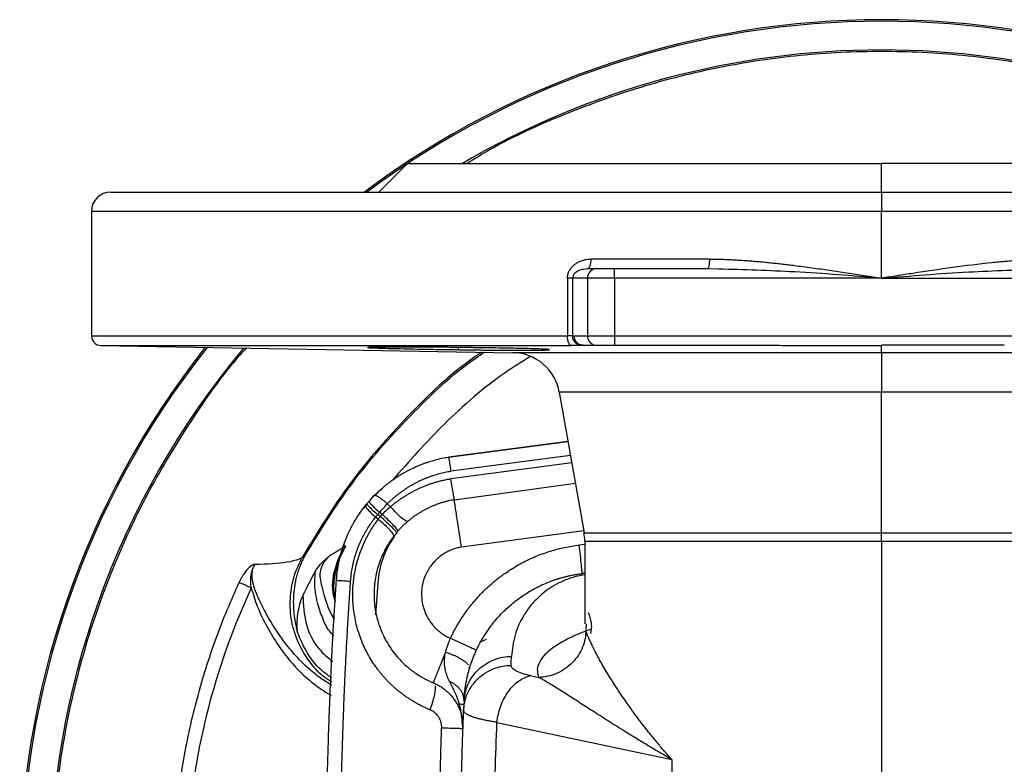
# Model space of a CAD drawing. Header units: millimetres. Extents: x 1043 to 2166, y -155 to 698.
# Tile 16 of 30: x 1358 to 1461, y 620 to 698. Entities that reach past the tile are written whole.
import ezdxf

# ---------------------------------------------------------------- set-up
doc = ezdxf.new("R2010")
doc.units = ezdxf.units.MM

msp = doc.modelspace()

# ---------------------------------------------------------------- linework, layer by layer
at = {"color": 7, "linetype": 'Continuous', "lineweight": 25}
for p, q in [((1398.57, 683.17), (1395.57, 680.17)), ((1398.57, 683.17), (1448.07, 683.17)), ((1448.07, 680.17), (1448.07, 683.17)), ((1497.57, 683.17), (1448.07, 683.17)), ((1367.57, 680.17), (1448.07, 680.17)), ((1448.07, 680.17), (1528.57, 680.17)), ((1448.07, 680.17), (1448.07, 678.17)), ((1365.57, 678.17), (1365.57, 665.15)), ((1448.07, 671.17), (1448.07, 678.17)), ((1430.13, 673.17), (1417.74, 673.17)), ((1417.11, 672.16), (1417.44, 672.19)), ((1417.37, 672.17), (1417.12, 672.12)), ((1418.29, 672.17), (1417.37, 672.17)), ((1420.17, 672.17), (1418.29, 672.17)), ((1420.17, 671.17), (1420.17, 672.17)), ((1429.91, 672.17), (1420.17, 672.17)), ((1431.04, 672.13), (1429.91, 672.17)), ((1415.26, 671.17), (1415.26, 665.15)), ((1415.81, 671.17), (1415.81, 665.17)), ((1417.36, 671.17), (1415.81, 671.17)), ((1417.36, 671.17), (1417.36, 665.17)), ((1420.17, 671.17), (1417.36, 671.17)), ((1448.07, 671.17), (1420.17, 671.17)), ((1420.17, 671.17), (1420.17, 665.17)), ((1448.07, 671.17), (1475.97, 671.17)), ((1415.81, 665.17), (1415.97, 665.17)), ((1415.97, 665.17), (1417.36, 665.17)), ((1417.36, 665.17), (1420.17, 665.17)), ((1420.17, 665.17), (1420.17, 664.17)), ((1420.17, 665.17), (1475.97, 665.17)), ((1366.56, 664.15), (1409.57, 663.4)), ((1416.74, 664.17), (1416.9, 664.17)), ((1416.91, 664.17), (1418.29, 664.17)), ((1418.29, 664.17), (1420.17, 664.17)), ((1420.17, 664.17), (1435.27, 664.17)), ((1448.07, 663.4), (1448.07, 664.16)), ((1448.07, 663.4), (1448.07, 659.27)), ((1414.41, 659.27), (1417, 644.6)), ((1448.07, 644.6), (1448.07, 659.27)), ((1402.85, 652.5), (1415.32, 654.13)), ((1415.32, 654.13), (1402.85, 652.5)), ((1403.46, 648.04), (1416.09, 649.76)), ((1394.01, 647.14), (1394.29, 647.51)), ((1395.92, 646.51), (1395.65, 646.72)), ((1396.79, 647.31), (1396.46, 647.61)), ((1395.51, 646), (1395.23, 646.24)), ((1395.74, 646.28), (1395.44, 646.49)), ((1448.07, 643.73), (1448.07, 644.6)), ((1417.07, 643.73), (1417.07, 635.08)), ((1448.07, 643.73), (1448.07, 572.61)), ((1391.85, 642.82), (1392.01, 643.19)), ((1387.57, 642.03), (1387.82, 642.16)), ((1417.07, 640.36), (1416.81, 640.33)), ((1404.97, 630.58), (1405.03, 630.39)), ((1411.4, 629.68), (1412.26, 629.49)), ((1404.47, 627.01), (1404.43, 626.07)), ((1404.25, 624.84), (1404.36, 624.13)), ((1407.9, 624.8), (1426.15, 620.91)), ((1426.15, 620.91), (1426.15, 595.43))]:
    msp.add_line(p, q, dxfattribs=at)
at = {"color": 8, "linetype": 'Continuous', "lineweight": 25}
for p, q in [((1365.57, 678.17), (1448.07, 678.17)), ((1448.07, 678.17), (1530.57, 678.17)), ((1365.57, 665.15), (1415.26, 665.15)), ((1366.56, 664.15), (1415.66, 664.15)), ((1403.88, 663.71), (1403.88, 663.95)), ((1448.07, 663.4), (1409.57, 663.4)), ((1486.57, 663.4), (1448.07, 663.4)), ((1448.07, 659.27), (1414.41, 659.27)), ((1481.74, 659.27), (1448.07, 659.27)), ((1415.58, 652.66), (1403.09, 651.03)), ((1415.71, 651.89), (1403.1, 650.24)), ((1404.22, 643.11), (1416.96, 644.84)), ((1417, 644.6), (1448.07, 644.6)), ((1448.07, 644.6), (1479.15, 644.6)), ((1417.07, 643.73), (1448.07, 643.73)), ((1448.07, 643.73), (1479.07, 643.73)), ((1392.12, 643.19), (1392.04, 643.21)), ((1417.07, 643.36), (1416.49, 643.31)), ((1417.07, 640.29), (1416.81, 640.33)), ((1395.46, 639.34), (1395.24, 636.02)), ((1417.23, 635.08), (1417.19, 634.38)), ((1406.19, 633.22), (1406.82, 633.49))]:
    msp.add_line(p, q, dxfattribs=at)
at = {"color": 8, "linetype": 'Continuous', "lineweight": 25, "flags": 128}
msp.add_lwpolyline([(1404.49, 626.67), (1404.2, 626.68), (1403.74, 626.7)], dxfattribs=at)
at = {"color": 7, "linetype": 'Continuous', "lineweight": 25}
for centre, radius, start, end in [((1448.07, 608.17), 90, 53.1301, 126.8699), ((1367.57, 678.17), 2, 90, 180), ((1418.33, 671.2), 0.971, 91.8364, 181.7253), ((1418.33, 665.14), 0.971, 178.2744, 268.1641), ((1366.57, 665.15), 1, 180, 269), ((1448.07, 608.17), 90, 141.6898, 218.3102), ((1409.49, 658.4), 5, 10, 89), ((1412.07, 643.73), 5, 0, 10)]:
    msp.add_arc(centre, radius, start, end, dxfattribs=at)
at = {"color": 8, "linetype": 'Continuous', "lineweight": 25}
for centre, radius, start, end in [((1448.07, 608.17), 89.84, 53.2655, 126.7345), ((1448.07, 608.17), 86.84, 59.7265, 120.2735), ((1448.07, 608.17), 89.84, 141.6125, 218.3875), ((1448.07, 608.17), 86.84, 140.0851, 219.9149), ((1405.11, 638.69), 9.67, 145.2494, 176.1162)]:
    msp.add_arc(centre, radius, start, end, dxfattribs=at)
for points, knots in [([(1491.33, 683.17), (1490.54, 683.66), (1487.32, 685.63), (1481.28, 688.34), (1473.28, 691.25), (1465.01, 693.31), (1456.58, 694.57), (1448.07, 694.98), (1439.56, 694.57), (1431.14, 693.31), (1422.87, 691.25), (1414.87, 688.34), (1408.82, 685.63), (1405.61, 683.66), (1404.82, 683.17)], [0, 0, 0, 0, 0.030876, 0.124701, 0.218526, 0.312351, 0.406175, 0.5, 0.593825, 0.687649, 0.781474, 0.875299, 0.969124, 1, 1, 1, 1]), ([(1417.12, 672.12), (1416.89, 672.09), (1416.5, 672.05), (1416.09, 671.77), (1415.89, 671.52), (1415.82, 671.33), (1415.81, 671.22), (1415.81, 671.17)], [0, 0, 0, 0, 0.419482, 0.709574, 0.854644, 0.927363, 1, 1, 1, 1]), ([(1448.07, 671.17), (1445.04, 671.42), (1439.36, 671.89), (1433.69, 672.05), (1431.04, 672.13)], [0, 0, 0, 0, 0.533211, 1, 1, 1, 1]), ([(1448.07, 671.17), (1451.1, 671.42), (1456.79, 671.89), (1462.46, 672.05), (1465.11, 672.13)], [0, 0, 0, 0, 0.533217, 1, 1, 1, 1]), ([(1381.74, 663.89), (1381.52, 663.65), (1379.38, 661.31), (1375.93, 656.37), (1371.5, 649.1), (1367.87, 641.39), (1365, 633.37), (1362.93, 625.11), (1361.68, 616.68), (1361.26, 608.17), (1361.68, 599.66), (1362.93, 591.24), (1365, 582.97), (1367.87, 574.95), (1371.5, 567.24), (1375.93, 559.98), (1379.38, 555.03), (1381.52, 552.7), (1381.74, 552.45)], [0, 0, 0, 0, 0.0081705, 0.0784318, 0.1486932, 0.2189546, 0.2892159, 0.3594773, 0.4297386, 0.5, 0.5702614, 0.6405227, 0.7107841, 0.7810454, 0.8513068, 0.9215682, 0.9918295, 1, 1, 1, 1]), ([(1406.34, 663.46), (1406.06, 663.27), (1403.22, 661.38), (1398.53, 656.83), (1392.38, 649.93), (1389.17, 644.67), (1387.57, 642.03)], [0, 0, 0, 0, 0.035213, 0.356809, 0.678404, 1, 1, 1, 1]), ([(1387.82, 642.16), (1389.42, 644.77), (1392.62, 649.99), (1398.75, 656.83), (1403.44, 661.36), (1406.29, 663.25), (1406.6, 663.46)], [0, 0, 0, 0, 0.320531, 0.641062, 0.961593, 1, 1, 1, 1]), ([(1411.41, 663.01), (1410.52, 662.46), (1407.3, 660.43), (1402.36, 656.15), (1398.75, 652.07), (1396.97, 650.06)], [0, 0, 0, 0, 0.16166, 0.585589, 1, 1, 1, 1]), ([(1391.04, 637.37), (1390.98, 637.57), (1390.75, 638.4), (1390.82, 639.89), (1391.2, 641.68), (1391.77, 642.71), (1392.04, 643.21)], [0, 0, 0, 0, 0.102823, 0.42199, 0.722897, 1, 1, 1, 1]), ([(1390.66, 628.99), (1390.38, 629.17), (1389.44, 629.77), (1388.17, 631.25), (1386.98, 633.32), (1386.34, 635.63), (1386.27, 637.96), (1386.66, 640.14), (1387.28, 641.42), (1387.57, 642.03)], [0, 0, 0, 0, 0.0684975, 0.2268644, 0.3897802, 0.5526958, 0.711063, 0.8610502, 1, 1, 1, 1]), ([(1390.96, 635.56), (1390.94, 635.59), (1390.27, 636.59), (1389.82, 638.11), (1389.45, 639.83), (1389.45, 640.73), (1389.85, 641.55), (1390.24, 641.99), (1390.44, 642.22)], [0, 0, 0, 0, 0.015908, 0.509218, 0.633344, 0.754029, 0.87445, 1, 1, 1, 1]), ([(1390.65, 628.68), (1390.25, 628.92), (1389.38, 629.45), (1388.08, 630.52), (1386.73, 631.89), (1385.17, 633.86), (1383.76, 636.15), (1382.74, 638.25), (1382.37, 639.57), (1382.32, 640.24), (1382.37, 640.64), (1382.42, 640.83), (1382.44, 640.88), (1382.44, 640.89)], [0, 0, 0, 0, 0.091344, 0.203111, 0.334292, 0.471267, 0.699641, 0.864402, 0.92217, 0.96365, 0.989473, 0.998803, 1, 1, 1, 1]), ([(1390.88, 633.83), (1390.72, 634), (1390.18, 634.54), (1389.65, 635.77), (1389.18, 637.13), (1388.95, 638.41), (1388.85, 639.5), (1388.93, 640.23), (1388.97, 640.59)], [0, 0, 0, 0, 0.0974412, 0.3191874, 0.5487856, 0.7002244, 0.853214, 1, 1, 1, 1]), ([(1417.07, 640.2), (1416.82, 640.16), (1416.22, 640.06), (1415.3, 639.77), (1413.93, 639.19), (1412.66, 638.29), (1411.56, 637.2), (1410.5, 635.74), (1409.67, 633.9), (1409.5, 632.42), (1409.42, 631.69)], [0, 0, 0, 0, 0.022619, 0.054169, 0.117182, 0.243228, 0.36935, 0.495487, 0.747734, 1, 1, 1, 1]), ([(1382.25, 638.83), (1382.45, 638.18), (1382.87, 636.77), (1383.86, 634.78), (1385.02, 632.85), (1386.36, 631.09), (1387.85, 629.54), (1389.28, 628.44), (1390.2, 627.84), (1390.56, 627.66), (1390.6, 627.64)], [0, 0, 0, 0, 0.138997, 0.304645, 0.462306, 0.609432, 0.767351, 0.914251, 0.991408, 1, 1, 1, 1]), ([(1387.65, 638.05), (1387.69, 637.06), (1387.78, 635.07), (1389, 632.62), (1390.24, 631.57), (1390.76, 631.14)], [0, 0, 0, 0, 0.370705, 0.741669, 1, 1, 1, 1]), ([(1417.74, 634.51), (1417.49, 634.43), (1416.56, 634.11), (1415.28, 633.52), (1413.91, 632.74), (1412.92, 631.94), (1412.31, 631.13), (1412.04, 630.31), (1412.18, 629.77), (1412.26, 629.49)], [0, 0, 0, 0, 0.055767, 0.213144, 0.37052, 0.527893, 0.685262, 0.842631, 1, 1, 1, 1]), ([(1404.92, 630.78), (1404.9, 630.81), (1404.87, 630.85), (1404.8, 630.93), (1404.73, 631), (1404.64, 631.07), (1404.55, 631.15), (1404.45, 631.22), (1404.34, 631.3), (1404.22, 631.37), (1404.1, 631.44), (1403.97, 631.52), (1403.83, 631.59), (1403.68, 631.66), (1403.53, 631.73), (1403.34, 631.81), (1403.11, 631.91), (1402.82, 632.01), (1402.63, 632.07), (1402.53, 632.1)], [0, 0, 0, 0, 0.0523952, 0.1047776, 0.1571534, 0.2095316, 0.2619191, 0.3143123, 0.366707, 0.4190988, 0.471483, 0.5238578, 0.5762331, 0.6286182, 0.6810185, 0.7334348, 0.822356, 0.9112483, 1, 1, 1, 1]), ([(1401.43, 628.65), (1401.45, 628.54), (1401.46, 628.39), (1401.43, 628.02), (1401.39, 627.81), (1401.3, 627.35), (1401.23, 627.1), (1401.08, 626.6), (1400.99, 626.36), (1400.9, 626.12)], [0, 0, 0, 0, 0.25, 0.25, 0.5, 0.5, 0.75, 0.75, 1, 1, 1, 1]), ([(1402.95, 629.06), (1403.34, 628.31), (1404.02, 627.01), (1404.18, 625.48), (1404.25, 624.84)], [0, 0, 0, 0, 0.580193, 1, 1, 1, 1])]:
    msp.add_open_spline(points, degree=3, knots=knots, dxfattribs=at)
at = {"color": 7, "linetype": 'Continuous', "lineweight": 25}
for points, knots in [([(1415.26, 671.17), (1415.27, 671.21), (1415.27, 671.28), (1415.28, 671.39), (1415.3, 671.49), (1415.32, 671.6), (1415.35, 671.7), (1415.42, 671.87), (1415.53, 672.09), (1415.73, 672.35), (1415.97, 672.58), (1416.27, 672.79), (1416.63, 672.97), (1416.98, 673.08), (1417.27, 673.14), (1417.51, 673.17), (1417.66, 673.17), (1417.74, 673.17)], [0, 0, 0, 0, 0.029385, 0.058775, 0.088158, 0.117546, 0.146927, 0.176312, 0.26379, 0.351284, 0.448255, 0.545245, 0.669637, 0.794053, 0.862698, 0.931347, 1, 1, 1, 1]), ([(1417.37, 672.17), (1417.47, 672.17), (1417.56, 672.28), (1417.7, 672.65), (1417.74, 672.91), (1417.74, 673.17)], [0, 0, 0, 0, 0.5, 0.5, 1, 1, 1, 1]), ([(1429.91, 672.17), (1429.93, 672.17), (1429.96, 672.19), (1430.01, 672.29), (1430.04, 672.37), (1430.08, 672.56), (1430.1, 672.68), (1430.12, 672.93), (1430.13, 673.05), (1430.13, 673.17)], [0, 0, 0, 0, 0.25, 0.25, 0.5, 0.5, 0.75, 0.75, 1, 1, 1, 1]), ([(1430.13, 673.17), (1430.32, 673.17), (1430.71, 673.17), (1431.3, 673.16), (1431.89, 673.14), (1432.47, 673.11), (1433.06, 673.08), (1433.65, 673.04), (1434.24, 673), (1434.83, 672.95), (1435.42, 672.9), (1436.01, 672.84), (1436.61, 672.78), (1437.2, 672.72), (1437.79, 672.65), (1438.38, 672.58), (1439.38, 672.46), (1440.79, 672.27), (1442.61, 672.01), (1444.43, 671.74), (1446.25, 671.46), (1447.47, 671.27), (1448.07, 671.17)], [0, 0, 0, 0, 0.032938, 0.065876, 0.098817, 0.131762, 0.164707, 0.197651, 0.230592, 0.263531, 0.29647, 0.329409, 0.362349, 0.395288, 0.428227, 0.461166, 0.494105, 0.595285, 0.696466, 0.797645, 0.89882, 1, 1, 1, 1]), ([(1466.02, 673.17), (1465.83, 673.17), (1465.44, 673.17), (1464.86, 673.16), (1464.27, 673.14), (1463.69, 673.11), (1463.1, 673.08), (1462.52, 673.04), (1461.93, 673), (1461.35, 672.95), (1460.76, 672.9), (1460.18, 672.85), (1458.41, 672.67), (1455.46, 672.3), (1452.16, 671.81), (1449.7, 671.43), (1448.62, 671.26), (1448.07, 671.17)], [0, 0, 0, 0, 0.032708, 0.065412, 0.098115, 0.130817, 0.163521, 0.196226, 0.228931, 0.261635, 0.294339, 0.327042, 0.359746, 0.589539, 0.81934, 0.909671, 1, 1, 1, 1]), ([(1415.81, 671.17), (1415.76, 671.17), (1415.7, 671.17), (1415.51, 671.17), (1415.4, 671.17), (1415.26, 671.17)], [0, 0, 0, 0, 0.5, 0.5, 1, 1, 1, 1]), ([(1415.81, 665.17), (1415.79, 665.16), (1415.77, 665.16), (1415.72, 665.16), (1415.66, 665.16), (1415.6, 665.16), (1415.52, 665.16), (1415.44, 665.16), (1415.36, 665.15), (1415.3, 665.15), (1415.26, 665.15)], [0, 0, 0, 0, 0.125003, 0.250004, 0.375003, 0.500001, 0.624999, 0.749997, 0.874997, 1, 1, 1, 1]), ([(1416.74, 664.17), (1416.63, 664.17), (1416.51, 664.19), (1416.28, 664.29), (1416.17, 664.37), (1415.99, 664.56), (1415.92, 664.68), (1415.83, 664.92), (1415.81, 665.05), (1415.81, 665.17)], [0, 0, 0, 0, 0.25, 0.25, 0.5, 0.5, 0.75, 0.75, 1, 1, 1, 1]), ([(1416.91, 664.17), (1416.67, 664.17), (1416.42, 664.28), (1416.08, 664.65), (1415.97, 664.91), (1415.97, 665.17)], [0, 0, 0, 0, 0.5, 0.5, 1, 1, 1, 1]), ([(1415.66, 664.15), (1415.61, 664.16), (1415.56, 664.18), (1415.46, 664.28), (1415.42, 664.36), (1415.34, 664.55), (1415.31, 664.67), (1415.27, 664.91), (1415.26, 665.04), (1415.26, 665.15)], [0, 0, 0, 0, 0.25, 0.25, 0.5, 0.5, 0.75, 0.75, 1, 1, 1, 1]), ([(1416.74, 664.17), (1416.72, 664.17), (1416.69, 664.16), (1416.62, 664.16), (1416.54, 664.16), (1416.46, 664.16), (1416.37, 664.16), (1416.27, 664.16), (1416.16, 664.16), (1416.04, 664.16), (1415.92, 664.16), (1415.79, 664.15), (1415.7, 664.15), (1415.66, 664.15)], [0, 0, 0, 0, 0.090921, 0.181827, 0.272733, 0.363643, 0.454553, 0.545458, 0.636363, 0.727275, 0.818189, 0.909097, 1, 1, 1, 1]), ([(1435.27, 664.17), (1435.98, 664.17), (1437.4, 664.17), (1439.54, 664.16), (1441.67, 664.16), (1443.8, 664.16), (1445.94, 664.16), (1447.36, 664.15), (1448.07, 664.15)], [0, 0, 0, 0, 0.166654, 0.333334, 0.500008, 0.666667, 0.83332, 1, 1, 1, 1]), ([(1460.88, 664.17), (1460.17, 664.17), (1458.75, 664.17), (1456.61, 664.17), (1454.48, 664.17), (1452.34, 664.17), (1450.21, 664.17), (1448.79, 664.17), (1448.07, 664.17)], [0, 0, 0, 0, 0.166667, 0.333334, 0.5, 0.666667, 0.833334, 1, 1, 1, 1]), ([(1403.88, 663.95), (1403.78, 663.95), (1403.57, 663.95), (1403.25, 663.95), (1402.94, 663.96), (1402.63, 663.96), (1402.32, 663.96), (1402.01, 663.96), (1401.71, 663.97), (1401.4, 663.97), (1401.1, 663.97), (1400.81, 663.97), (1400.51, 663.98), (1400.22, 663.98), (1399.93, 663.98), (1399.65, 663.98), (1399.37, 663.98), (1399.1, 663.98), (1398.83, 663.99), (1398.57, 663.99), (1398.31, 663.99), (1398.06, 663.99), (1397.82, 663.99), (1397.22, 663.99), (1396.36, 663.99), (1395.42, 663.98), (1394.76, 663.97), (1394.36, 663.96), (1394.36, 663.93), (1394.91, 663.9), (1396.16, 663.86), (1398.36, 663.81), (1400.68, 663.76), (1402.17, 663.74), (1402.73, 663.73), (1403.3, 663.72), (1403.69, 663.72), (1403.88, 663.71)], [0, 0, 0, 0, 0.010519, 0.021034, 0.031545, 0.042054, 0.052562, 0.063069, 0.073576, 0.084084, 0.094593, 0.105103, 0.115614, 0.126125, 0.136636, 0.147148, 0.157659, 0.168169, 0.17868, 0.18919, 0.199701, 0.210211, 0.220722, 0.231232, 0.288964, 0.346696, 0.404427, 0.462158, 0.539064, 0.61597, 0.692876, 0.807895, 0.922912, 0.942172, 0.961432, 0.980703, 1, 1, 1, 1]), ([(1403.88, 663.71), (1403.98, 663.71), (1404.18, 663.71), (1404.48, 663.7), (1404.78, 663.7), (1405.07, 663.7), (1405.37, 663.69), (1405.67, 663.69), (1405.96, 663.69), (1406.25, 663.68), (1406.54, 663.68), (1406.82, 663.68), (1407.11, 663.68), (1407.39, 663.67), (1407.66, 663.67), (1407.94, 663.67), (1408.21, 663.67), (1408.47, 663.66), (1408.73, 663.66), (1408.99, 663.66), (1409.24, 663.66), (1409.48, 663.66), (1409.72, 663.66), (1409.95, 663.66), (1410.54, 663.66), (1411.4, 663.66), (1412.34, 663.66), (1413, 663.68), (1413.4, 663.7), (1413.4, 663.73), (1412.85, 663.77), (1411.6, 663.81), (1409.4, 663.87), (1407.08, 663.9), (1405.59, 663.92), (1405.03, 663.93), (1404.45, 663.94), (1404.07, 663.94), (1403.88, 663.95)], [0, 0, 0, 0, 0.010043, 0.020091, 0.030143, 0.040199, 0.050258, 0.060319, 0.07038, 0.080441, 0.0905, 0.100557, 0.110612, 0.120664, 0.130714, 0.140762, 0.150811, 0.160861, 0.170913, 0.180967, 0.191021, 0.201075, 0.21113, 0.221183, 0.231237, 0.288969, 0.346694, 0.404425, 0.462158, 0.539069, 0.615979, 0.69289, 0.807905, 0.92292, 0.942197, 0.961473, 0.980743, 1, 1, 1, 1]), ([(1395.13, 648.51), (1395.22, 648.59), (1395.39, 648.77), (1395.67, 649.02), (1395.94, 649.27), (1396.23, 649.51), (1396.52, 649.74), (1396.82, 649.97), (1397.12, 650.19), (1397.43, 650.39), (1397.75, 650.6), (1398.07, 650.79), (1398.39, 650.97), (1398.72, 651.15), (1399.06, 651.31), (1399.4, 651.47), (1399.74, 651.62), (1400.09, 651.76), (1400.44, 651.89), (1400.9, 652.04), (1401.47, 652.21), (1402.16, 652.38), (1402.62, 652.46), (1402.85, 652.5)], [0, 0, 0, 0, 0.042255, 0.084524, 0.126803, 0.169086, 0.211372, 0.253655, 0.295936, 0.338215, 0.380491, 0.422766, 0.465039, 0.507312, 0.549586, 0.591861, 0.634136, 0.676412, 0.718688, 0.760966, 0.84066, 0.920346, 1, 1, 1, 1]), ([(1402.85, 652.5), (1402.85, 652.5), (1402.86, 652.47), (1402.88, 652.33), (1402.9, 652.23), (1402.94, 651.95), (1402.97, 651.79), (1403.03, 651.42), (1403.06, 651.23), (1403.09, 651.03)], [0, 0, 0, 0, 0.25, 0.25, 0.5, 0.5, 0.75, 0.75, 1, 1, 1, 1]), ([(1396.46, 647.61), (1396.54, 647.69), (1396.7, 647.85), (1396.95, 648.08), (1397.2, 648.3), (1397.46, 648.52), (1397.73, 648.72), (1398, 648.93), (1398.28, 649.12), (1398.56, 649.31), (1398.85, 649.49), (1399.14, 649.66), (1399.44, 649.82), (1399.75, 649.97), (1400.05, 650.12), (1400.37, 650.25), (1400.68, 650.38), (1401, 650.5), (1401.41, 650.64), (1401.9, 650.78), (1402.49, 650.93), (1402.89, 651), (1403.09, 651.03)], [0, 0, 0, 0, 0.044769, 0.08954, 0.134311, 0.179083, 0.223855, 0.268628, 0.3134, 0.358171, 0.402942, 0.447712, 0.492483, 0.537255, 0.582028, 0.6268, 0.671572, 0.71634, 0.761106, 0.840731, 0.920356, 1, 1, 1, 1]), ([(1396.79, 647.31), (1396.89, 647.39), (1397.07, 647.55), (1397.36, 647.78), (1397.66, 648), (1397.96, 648.21), (1398.27, 648.41), (1398.59, 648.6), (1398.91, 648.79), (1399.24, 648.96), (1399.57, 649.13), (1399.9, 649.29), (1400.25, 649.43), (1400.59, 649.57), (1400.94, 649.7), (1401.29, 649.81), (1401.65, 649.92), (1402.01, 650.02), (1402.37, 650.1), (1402.73, 650.18), (1402.98, 650.22), (1403.1, 650.24)], [0, 0, 0, 0, 0.052585, 0.1052, 0.157835, 0.210483, 0.263139, 0.315794, 0.368446, 0.421091, 0.47373, 0.526364, 0.578994, 0.631622, 0.684249, 0.736877, 0.789509, 0.842144, 0.894776, 0.947397, 1, 1, 1, 1]), ([(1403.46, 648.04), (1403.46, 648.04), (1403.45, 648.09), (1403.42, 648.29), (1403.39, 648.45), (1403.32, 648.86), (1403.28, 649.11), (1403.19, 649.66), (1403.14, 649.95), (1403.1, 650.24)], [0, 0, 0, 0, 0.25, 0.25, 0.5, 0.5, 0.75, 0.75, 1, 1, 1, 1]), ([(1394.56, 647.85), (1394.62, 647.94), (1395, 648.45), (1395.5, 648.85), (1395.91, 649.19)], [0, 0, 0, 0, 0.168125, 1, 1, 1, 1]), ([(1394.56, 647.89), (1394.55, 647.88), (1394.56, 647.84), (1394.65, 647.71), (1394.72, 647.63), (1394.93, 647.41), (1395.06, 647.28), (1395.34, 647), (1395.5, 646.86), (1395.65, 646.72)], [0, 0, 0, 0, 0.25, 0.25, 0.5, 0.5, 0.75, 0.75, 1, 1, 1, 1]), ([(1403.46, 648.04), (1403.35, 648.02), (1403.14, 647.99), (1402.83, 647.92), (1402.52, 647.84), (1402.21, 647.75), (1401.9, 647.66), (1401.6, 647.55), (1401.3, 647.43), (1401, 647.31), (1400.71, 647.17), (1400.43, 647.03), (1400.15, 646.88), (1399.87, 646.71), (1399.6, 646.54), (1399.33, 646.36), (1399.07, 646.17), (1398.82, 645.98), (1398.57, 645.77), (1398.33, 645.56), (1398.1, 645.34), (1397.87, 645.11), (1397.65, 644.88), (1397.12, 644.27), (1396.38, 643.22), (1395.63, 641.61), (1395.17, 639.9), (1395.02, 638.14), (1395.18, 636.37), (1395.65, 634.66), (1396.42, 633.07), (1397.22, 631.94), (1397.88, 631.22), (1398.3, 630.81), (1398.74, 630.42), (1399.21, 630.06), (1399.7, 629.73), (1400.2, 629.43), (1400.72, 629.16), (1401.08, 629), (1401.26, 628.93)], [0, 0, 0, 0, 0.012407, 0.024814, 0.037221, 0.049628, 0.062036, 0.074443, 0.08685, 0.099257, 0.111664, 0.124071, 0.136478, 0.148885, 0.161292, 0.173699, 0.186106, 0.198513, 0.21092, 0.223327, 0.235735, 0.248142, 0.260549, 0.272956, 0.341097, 0.409237, 0.477378, 0.545519, 0.61366, 0.681801, 0.749942, 0.818083, 0.840823, 0.863562, 0.886302, 0.909041, 0.931781, 0.954521, 0.97726, 1, 1, 1, 1]), ([(1395.13, 648.51), (1395.15, 648.53), (1395.2, 648.53), (1395.35, 648.47), (1395.45, 648.41), (1395.7, 648.25), (1395.85, 648.13), (1396.15, 647.89), (1396.31, 647.75), (1396.46, 647.61)], [0, 0, 0, 0, 0.25, 0.25, 0.5, 0.5, 0.75, 0.75, 1, 1, 1, 1]), ([(1404.22, 643.11), (1404.13, 643.69), (1404.02, 644.31), (1403.88, 645.22), (1403.83, 645.52), (1403.74, 646.09), (1403.7, 646.35), (1403.63, 646.83), (1403.59, 647.05), (1403.54, 647.42), (1403.52, 647.57), (1403.46, 647.93), (1403.45, 648.04), (1403.46, 648.04)], [0, 0, 0, 0, 0.25, 0.25, 0.375, 0.375, 0.5, 0.5, 0.625, 0.625, 0.75, 0.75, 1, 1, 1, 1]), ([(1391.14, 639.63), (1391.15, 639.76), (1391.17, 640.01), (1391.21, 640.38), (1391.26, 640.75), (1391.32, 641.12), (1391.39, 641.49), (1391.47, 641.86), (1391.56, 642.22), (1391.66, 642.58), (1391.77, 642.94), (1391.89, 643.29), (1392.01, 643.65), (1392.15, 643.99), (1392.3, 644.34), (1392.45, 644.68), (1392.62, 645.01), (1392.79, 645.34), (1393.03, 645.77), (1393.34, 646.29), (1393.75, 646.88), (1394.04, 647.26), (1394.19, 647.44)], [0, 0, 0, 0, 0.043888, 0.087788, 0.131696, 0.175607, 0.219518, 0.263427, 0.307335, 0.351242, 0.395148, 0.439053, 0.482958, 0.526861, 0.570765, 0.614669, 0.658576, 0.702484, 0.746394, 0.830944, 0.915489, 1, 1, 1, 1]), ([(1394.19, 647.44), (1394.17, 647.42), (1394.17, 647.37), (1394.25, 647.23), (1394.32, 647.14), (1394.51, 646.91), (1394.64, 646.78), (1394.92, 646.51), (1395.08, 646.37), (1395.23, 646.24)], [0, 0, 0, 0, 0.25, 0.25, 0.5, 0.5, 0.75, 0.75, 1, 1, 1, 1]), ([(1394.33, 647.63), (1394.32, 647.61), (1394.34, 647.58), (1394.43, 647.45), (1394.5, 647.37), (1394.71, 647.16), (1394.84, 647.03), (1395.13, 646.77), (1395.29, 646.63), (1395.44, 646.49)], [0, 0, 0, 0, 0.25, 0.25, 0.5, 0.5, 0.75, 0.75, 1, 1, 1, 1]), ([(1395.65, 646.72), (1395.69, 646.77), (1395.78, 646.87), (1395.91, 647.02), (1396.05, 647.17), (1396.18, 647.32), (1396.32, 647.46), (1396.41, 647.56), (1396.46, 647.61)], [0, 0, 0, 0, 0.166443, 0.333154, 0.5, 0.666846, 0.833557, 1, 1, 1, 1]), ([(1398.59, 645.79), (1398.56, 645.76), (1398.5, 645.77), (1398.29, 645.88), (1398.15, 645.98), (1397.81, 646.27), (1397.62, 646.45), (1397.21, 646.86), (1397, 647.09), (1396.79, 647.31)], [0, 0, 0, 0, 0.25, 0.25, 0.5, 0.5, 0.75, 0.75, 1, 1, 1, 1]), ([(1392.62, 639.53), (1392.63, 639.65), (1392.65, 639.87), (1392.69, 640.21), (1392.73, 640.55), (1392.79, 640.89), (1392.86, 641.23), (1392.93, 641.56), (1393.02, 641.89), (1393.11, 642.22), (1393.22, 642.54), (1393.33, 642.86), (1393.45, 643.18), (1393.58, 643.5), (1393.72, 643.81), (1393.87, 644.11), (1394.03, 644.42), (1394.24, 644.79), (1394.51, 645.24), (1394.86, 645.75), (1395.11, 646.08), (1395.23, 646.24)], [0, 0, 0, 0, 0.046637, 0.093266, 0.139892, 0.186516, 0.233142, 0.279768, 0.326397, 0.373027, 0.419658, 0.46629, 0.512921, 0.55955, 0.60618, 0.65281, 0.699439, 0.746069, 0.830712, 0.915355, 1, 1, 1, 1]), ([(1400.9, 626.12), (1400.79, 626.17), (1400.56, 626.26), (1400.24, 626.41), (1399.91, 626.57), (1399.59, 626.74), (1399.28, 626.92), (1398.97, 627.11), (1398.66, 627.31), (1398.36, 627.51), (1398.07, 627.72), (1397.78, 627.95), (1397.49, 628.18), (1397.22, 628.41), (1396.95, 628.66), (1396.68, 628.91), (1396.43, 629.17), (1396.18, 629.44), (1395.94, 629.72), (1395.7, 630), (1395.48, 630.29), (1395.01, 630.93), (1394.37, 631.96), (1393.68, 633.45), (1393.19, 635.02), (1392.78, 637.31), (1392.86, 640.35), (1393.69, 642.92), (1394.45, 644.38), (1394.78, 644.94), (1395.13, 645.48), (1395.39, 645.83), (1395.51, 646)], [0, 0, 0, 0, 0.015521, 0.031048, 0.046579, 0.062112, 0.077646, 0.093179, 0.108712, 0.124243, 0.139773, 0.155302, 0.17083, 0.186358, 0.201887, 0.217416, 0.232945, 0.248474, 0.264001, 0.279528, 0.295055, 0.310582, 0.379391, 0.448196, 0.516999, 0.585806, 0.738766, 0.891767, 0.918832, 0.945898, 0.972957, 1, 1, 1, 1]), ([(1397.13, 644.24), (1397.15, 644.28), (1397.14, 644.34), (1397.02, 644.55), (1396.91, 644.69), (1396.61, 645.02), (1396.42, 645.21), (1395.99, 645.6), (1395.75, 645.8), (1395.51, 646)], [0, 0, 0, 0, 0.25, 0.25, 0.5, 0.5, 0.75, 0.75, 1, 1, 1, 1]), ([(1395.74, 646.28), (1395.77, 646.32), (1395.83, 646.4), (1395.89, 646.48), (1395.92, 646.51)], [0, 0, 0, 0, 0.5, 1, 1, 1, 1]), ([(1397.41, 644.59), (1397.42, 644.61), (1397.4, 644.66), (1397.26, 644.84), (1397.15, 644.97), (1396.83, 645.29), (1396.64, 645.47), (1396.21, 645.87), (1395.97, 646.08), (1395.74, 646.28)], [0, 0, 0, 0, 0.25, 0.25, 0.5, 0.5, 0.75, 0.75, 1, 1, 1, 1]), ([(1397.56, 644.77), (1397.57, 644.79), (1397.55, 644.84), (1397.42, 645.03), (1397.31, 645.16), (1397, 645.49), (1396.81, 645.68), (1396.38, 646.09), (1396.15, 646.31), (1395.92, 646.51)], [0, 0, 0, 0, 0.25, 0.25, 0.5, 0.5, 0.75, 0.75, 1, 1, 1, 1]), ([(1390.44, 642.22), (1390.87, 642.47), (1391.26, 642.71), (1391.7, 642.99), (1391.81, 643.06), (1391.98, 643.17), (1392.03, 643.2), (1392.04, 643.21)], [0, 0, 0, 0, 0.5, 0.5, 0.75, 0.75, 1, 1, 1, 1]), ([(1391.05, 637.68), (1391.02, 637.82), (1390.83, 638.57), (1390.93, 639.95), (1391.31, 641.69), (1391.86, 642.7), (1392.13, 643.19)], [0, 0, 0, 0, 0.076967, 0.400035, 0.709829, 1, 1, 1, 1]), ([(1391.14, 639.63), (1391.22, 640.42), (1391.36, 641.74), (1391.82, 642.98), (1392, 643.49)], [0, 0, 0, 0, 0.590885, 1, 1, 1, 1]), ([(1392.13, 643.19), (1392.13, 643.19), (1392.13, 643.19), (1392.12, 643.19), (1392.08, 643.19), (1392.03, 643.19), (1392.01, 643.19)], [0, 0, 0, 0, 0.000366, 0.333054, 0.666225, 1, 1, 1, 1]), ([(1404.22, 643.11), (1404.15, 643.09), (1403.99, 643.07), (1403.76, 643.01), (1403.54, 642.95), (1403.32, 642.87), (1403.1, 642.79), (1402.89, 642.69), (1402.68, 642.59), (1402.47, 642.47), (1402.28, 642.35), (1402.08, 642.21), (1401.9, 642.07), (1401.72, 641.92), (1401.55, 641.76), (1401.38, 641.59), (1401.02, 641.19), (1400.54, 640.47), (1400.13, 639.36), (1399.96, 638), (1400.23, 636.44), (1400.89, 635.29), (1401.46, 634.67), (1401.74, 634.4), (1402.05, 634.15), (1402.37, 633.93), (1402.7, 633.74), (1402.94, 633.63), (1403.06, 633.58)], [0, 0, 0, 0, 0.018191, 0.036397, 0.05461, 0.072825, 0.091038, 0.109249, 0.127457, 0.145665, 0.163872, 0.182079, 0.200287, 0.218496, 0.236704, 0.254912, 0.27312, 0.364103, 0.455086, 0.54607, 0.682139, 0.818208, 0.848507, 0.878805, 0.909105, 0.93941, 0.969717, 1, 1, 1, 1]), ([(1403.06, 633.58), (1403.12, 633.71), (1403.24, 633.96), (1403.43, 634.34), (1403.64, 634.72), (1403.85, 635.08), (1404.07, 635.45), (1404.3, 635.81), (1404.54, 636.16), (1404.79, 636.5), (1405.04, 636.84), (1405.31, 637.18), (1405.58, 637.5), (1405.86, 637.82), (1406.15, 638.14), (1406.45, 638.44), (1406.75, 638.74), (1407.07, 639.03), (1407.39, 639.31), (1407.71, 639.58), (1408.04, 639.85), (1408.38, 640.11), (1408.82, 640.42), (1409.36, 640.78), (1410.01, 641.18), (1410.68, 641.54), (1411.37, 641.88), (1412.07, 642.18), (1412.78, 642.45), (1413.51, 642.69), (1414.24, 642.9), (1414.98, 643.07), (1415.73, 643.21), (1416.24, 643.28), (1416.49, 643.31)], [0, 0, 0, 0, 0.024568, 0.049138, 0.073707, 0.098277, 0.122846, 0.147416, 0.171986, 0.196556, 0.221127, 0.245697, 0.270268, 0.294838, 0.319408, 0.343979, 0.368549, 0.39312, 0.41769, 0.44226, 0.466831, 0.4914, 0.51597, 0.559978, 0.603986, 0.647993, 0.691999, 0.736003, 0.780006, 0.824009, 0.868012, 0.912016, 0.956016, 1, 1, 1, 1]), ([(1416.81, 640.33), (1416.82, 640.33), (1416.81, 640.4), (1416.78, 640.69), (1416.76, 640.91), (1416.7, 641.5), (1416.66, 641.85), (1416.57, 642.58), (1416.53, 642.96), (1416.49, 643.31)], [0, 0, 0, 0, 0.25, 0.25, 0.5, 0.5, 0.75, 0.75, 1, 1, 1, 1]), ([(1382.64, 641.31), (1383.94, 641.33), (1385.09, 641.42), (1386.39, 641.62), (1386.75, 641.7), (1387.3, 641.86), (1387.48, 641.95), (1387.57, 642.03)], [0, 0, 0, 0, 0.5, 0.5, 0.75, 0.75, 1, 1, 1, 1]), ([(1387.82, 642.16), (1387.78, 642.08), (1387.69, 641.91), (1387.57, 641.66), (1387.45, 641.4), (1387.34, 641.13), (1387.24, 640.85), (1387.14, 640.57), (1387.03, 640.21), (1386.91, 639.78), (1386.81, 639.27), (1386.73, 638.76), (1386.65, 638.04), (1386.63, 637.16), (1386.69, 636.25), (1386.78, 635.57), (1386.86, 635.14), (1386.93, 634.82), (1386.98, 634.59), (1387.03, 634.38), (1387.06, 634.25), (1387.08, 634.17)], [0, 0, 0, 0, 0.03445, 0.069333, 0.104643, 0.140375, 0.176523, 0.213078, 0.250034, 0.314732, 0.378068, 0.439936, 0.500241, 0.634476, 0.750216, 0.815514, 0.875056, 0.907787, 0.937585, 0.964301, 1, 1, 1, 1]), ([(1388.97, 640.59), (1389.01, 640.65), (1389.08, 640.78), (1389.2, 640.96), (1389.34, 641.14), (1389.49, 641.32), (1389.66, 641.5), (1389.84, 641.68), (1390.03, 641.85), (1390.23, 642.03), (1390.37, 642.15), (1390.44, 642.22)], [0, 0, 0, 0, 0.0959043, 0.1952076, 0.2979726, 0.404476, 0.5149038, 0.6294524, 0.7484376, 0.8719458, 1, 1, 1, 1]), ([(1391.04, 637.42), (1390.97, 637.63), (1390.63, 638.71), (1390.77, 640.36), (1391.32, 641.57), (1391.49, 641.95)], [0, 0, 0, 0, 0.142232, 0.732366, 1, 1, 1, 1]), ([(1382.64, 641.31), (1382.62, 641.3), (1382.58, 641.29), (1382.53, 641.28), (1382.47, 641.27), (1382.4, 641.24), (1382.32, 641.19), (1382.18, 641.11), (1381.99, 640.94), (1381.73, 640.67), (1381.49, 640.33), (1381.29, 640.01), (1381.15, 639.76), (1381.06, 639.57), (1381.01, 639.47), (1380.98, 639.42)], [0, 0, 0, 0, 0.02342, 0.04687, 0.070285, 0.093741, 0.14061, 0.187495, 0.281223, 0.437391, 0.624855, 0.749891, 0.874934, 0.937463, 1, 1, 1, 1]), ([(1382.25, 638.83), (1382.24, 638.91), (1382.22, 639.07), (1382.21, 639.3), (1382.2, 639.49), (1382.2, 639.65), (1382.2, 639.77), (1382.21, 639.99), (1382.25, 640.3), (1382.35, 640.63), (1382.41, 640.81), (1382.44, 640.89)], [0, 0, 0, 0, 0.125915, 0.234719, 0.326455, 0.4012, 0.459028, 0.49999, 0.726642, 0.892357, 1, 1, 1, 1]), ([(1382.44, 640.89), (1382.46, 640.93), (1382.48, 641), (1382.53, 641.09), (1382.58, 641.19), (1382.61, 641.27), (1382.62, 641.3)], [0, 0, 0, 0, 0.258611, 0.494116, 0.731124, 1, 1, 1, 1]), ([(1391.14, 576.71), (1391.09, 577.43), (1391, 578.88), (1390.86, 581.04), (1390.74, 583.21), (1390.63, 585.38), (1390.53, 587.55), (1390.44, 589.72), (1390.36, 591.89), (1390.29, 594.06), (1390.23, 596.23), (1390.17, 598.4), (1390.13, 600.57), (1390.1, 602.74), (1390.08, 604.91), (1390.07, 607.09), (1390.07, 609.26), (1390.08, 611.43), (1390.1, 613.6), (1390.13, 615.77), (1390.17, 617.94), (1390.23, 620.11), (1390.29, 622.28), (1390.36, 624.45), (1390.44, 626.62), (1390.53, 628.79), (1390.63, 630.96), (1390.74, 633.13), (1390.86, 635.3), (1391, 637.47), (1391.09, 638.91), (1391.14, 639.63)], [0, 0, 0, 0, 0.034481, 0.068962, 0.103445, 0.137927, 0.172411, 0.206894, 0.241377, 0.275861, 0.310344, 0.344828, 0.379311, 0.413794, 0.448276, 0.482759, 0.517241, 0.551724, 0.586207, 0.620689, 0.655172, 0.689656, 0.724139, 0.758622, 0.793106, 0.827589, 0.862072, 0.896555, 0.931037, 0.965519, 1, 1, 1, 1]), ([(1391.14, 639.63), (1391.14, 639.63), (1391.17, 639.63), (1391.31, 639.62), (1391.42, 639.62), (1391.69, 639.6), (1391.86, 639.59), (1392.23, 639.56), (1392.43, 639.55), (1392.62, 639.53)], [0, 0, 0, 0, 0.25, 0.25, 0.5, 0.5, 0.75, 0.75, 1, 1, 1, 1]), ([(1392.62, 576.81), (1392.57, 577.53), (1392.48, 578.97), (1392.35, 581.13), (1392.22, 583.29), (1392.11, 585.45), (1392.01, 587.62), (1391.92, 589.78), (1391.84, 591.94), (1391.77, 594.1), (1391.71, 596.27), (1391.66, 598.43), (1391.62, 600.6), (1391.59, 602.76), (1391.57, 604.93), (1391.56, 607.09), (1391.56, 609.25), (1391.57, 611.42), (1391.59, 613.58), (1391.62, 615.75), (1391.66, 617.91), (1391.71, 620.08), (1391.77, 622.24), (1391.84, 624.4), (1391.92, 626.57), (1392.01, 628.73), (1392.11, 630.89), (1392.22, 633.05), (1392.35, 635.21), (1392.48, 637.37), (1392.57, 638.81), (1392.62, 639.53)], [0, 0, 0, 0, 0.034483, 0.068965, 0.103448, 0.137931, 0.172414, 0.206897, 0.241379, 0.275862, 0.310345, 0.344828, 0.37931, 0.413793, 0.448276, 0.482759, 0.517241, 0.551724, 0.586207, 0.62069, 0.655172, 0.689655, 0.724138, 0.758621, 0.793103, 0.827586, 0.862069, 0.896552, 0.931035, 0.965517, 1, 1, 1, 1]), ([(1404.47, 627.01), (1404.47, 627.14), (1404.49, 627.39), (1404.52, 627.77), (1404.56, 628.15), (1404.61, 628.52), (1404.67, 628.9), (1404.75, 629.28), (1404.83, 629.66), (1404.93, 630.03), (1405.03, 630.41), (1405.27, 631.17), (1405.71, 632.31), (1406.48, 633.73), (1407.39, 635.06), (1408.39, 636.2), (1409.52, 637.24), (1410.53, 637.99), (1411.42, 638.54), (1412.06, 638.89), (1412.78, 639.23), (1413.38, 639.48), (1413.85, 639.65), (1414.13, 639.75), (1414.43, 639.84), (1414.73, 639.93), (1415.05, 640.01), (1415.38, 640.09), (1415.72, 640.16), (1416.07, 640.23), (1416.43, 640.28), (1416.69, 640.32), (1416.81, 640.33)], [0, 0, 0, 0, 0.026355, 0.05271, 0.079065, 0.10542, 0.131775, 0.15813, 0.184484, 0.210839, 0.237194, 0.263549, 0.370268, 0.476984, 0.565, 0.653012, 0.723896, 0.794772, 0.823191, 0.851612, 0.880032, 0.908452, 0.917603, 0.926754, 0.935903, 0.945055, 0.954211, 0.963365, 0.972515, 0.981666, 0.990833, 1, 1, 1, 1]), ([(1380.99, 639.42), (1380.09, 637.5), (1379.28, 635.53), (1378.55, 633.54), (1377.8, 631.5), (1377.15, 629.43), (1376.59, 627.33), (1376.02, 625.23), (1375.55, 623.1), (1375.18, 620.96), (1374.81, 618.87), (1374.54, 616.77), (1374.35, 614.66)], [0.0306628, 0.0306628, 0.0306628, 0.0306628, 0.1166559, 0.1166559, 0.1166559, 0.2047399, 0.2047399, 0.2047399, 0.2928239, 0.2928239, 0.2928239, 0.378818, 0.378818, 0.378818, 0.378818]), ([(1382.25, 638.83), (1380.48, 635.01), (1379.03, 631.03), (1376.85, 622.89), (1376.11, 618.73), (1375.75, 614.53)], [0, 0, 0, 0, 0.5, 0.5, 1, 1, 1, 1]), ([(1382.25, 638.83), (1382.17, 638.87), (1382.01, 638.94), (1381.77, 639.05), (1381.53, 639.17), (1381.32, 639.26), (1381.14, 639.35), (1381.04, 639.39), (1380.98, 639.42)], [0, 0, 0, 0, 0.187479, 0.37499, 0.562499, 0.750008, 0.875013, 1, 1, 1, 1]), ([(1387.65, 638.05), (1387.49, 637.74), (1387.38, 637.42), (1387.2, 636.76), (1387.14, 636.43), (1387.04, 635.75), (1387.01, 635.41), (1387.01, 634.91), (1387.01, 634.75), (1387.03, 634.44), (1387.05, 634.29), (1387.08, 634.17)], [0, 0, 0, 0, 0.25, 0.25, 0.5, 0.5, 0.75, 0.75, 0.875, 0.875, 1, 1, 1, 1]), ([(1417.43, 636.28), (1417.55, 635.92), (1417.79, 635.25), (1417.77, 634.46), (1417.64, 634.09), (1417.72, 634.1), (1417.74, 634.1)], [0, 0, 0, 0, 0.358493, 0.672765, 0.935439, 1, 1, 1, 1]), ([(1417.19, 634.38), (1417.18, 633.84), (1417.08, 633.25), (1416.62, 632.09), (1416.26, 631.53), (1415.55, 630.8), (1415.29, 630.58), (1414.73, 630.2), (1414.43, 630.03), (1413.51, 629.64), (1412.86, 629.51), (1412.26, 629.49)], [0, 0, 0, 0, 0.25, 0.25, 0.5, 0.5, 0.625, 0.625, 0.75, 0.75, 1, 1, 1, 1]), ([(1426.15, 620.91), (1426.03, 621.06), (1425.78, 621.34), (1425.41, 621.76), (1425.04, 622.19), (1424.69, 622.61), (1424.34, 623.04), (1424, 623.46), (1423.66, 623.88), (1423.33, 624.3), (1423.01, 624.72), (1422.69, 625.13), (1422.06, 625.99), (1421.15, 627.26), (1420.09, 628.86), (1419.18, 630.34), (1418.43, 631.67), (1417.83, 632.86), (1417.49, 633.61), (1417.32, 634.02), (1417.25, 634.21), (1417.21, 634.32), (1417.19, 634.38)], [0, 0, 0, 0, 0.02669, 0.053381, 0.080071, 0.106761, 0.133452, 0.160142, 0.186832, 0.213521, 0.240211, 0.266901, 0.293591, 0.405253, 0.51691, 0.619584, 0.722255, 0.823511, 0.924757, 0.949831, 0.974909, 1, 1, 1, 1]), ([(1390.68, 629.43), (1390.37, 629.64), (1389.38, 630.3), (1388.07, 631.9), (1387.41, 633.41), (1387.08, 634.17)], [0, 0, 0, 0, 0.186729, 0.593533, 1, 1, 1, 1]), ([(1402.53, 632.1), (1402.55, 632.17), (1402.58, 632.29), (1402.64, 632.48), (1402.7, 632.67), (1402.76, 632.87), (1402.84, 633.08), (1402.94, 633.32), (1403.02, 633.49), (1403.06, 633.58)], [0, 0, 0, 0, 0.128816, 0.25763, 0.386442, 0.515251, 0.644058, 0.822032, 1, 1, 1, 1]), ([(1405.75, 632.32), (1405.75, 632.32), (1405.7, 632.35), (1405.44, 632.47), (1405.23, 632.57), (1404.71, 632.81), (1404.39, 632.96), (1403.72, 633.27), (1403.38, 633.43), (1403.06, 633.58)], [0, 0, 0, 0, 0.25, 0.25, 0.5, 0.5, 0.75, 0.75, 1, 1, 1, 1]), ([(1402.53, 632.1), (1402.5, 632.04), (1402.45, 631.91), (1402.37, 631.72), (1402.3, 631.53), (1402.22, 631.35), (1402.15, 631.17), (1402.08, 630.99), (1402.01, 630.82), (1401.94, 630.66), (1401.88, 630.5), (1401.82, 630.35), (1401.76, 630.2), (1401.7, 630.06), (1401.65, 629.93), (1401.6, 629.81), (1401.55, 629.69), (1401.51, 629.58), (1401.47, 629.48), (1401.43, 629.38), (1401.4, 629.3), (1401.37, 629.22), (1401.34, 629.14), (1401.31, 629.05), (1401.28, 628.98), (1401.26, 628.94), (1401.26, 628.93), (1401.26, 628.93)], [0, 0, 0, 0, 0.035687, 0.071391, 0.107106, 0.142829, 0.178556, 0.214284, 0.250011, 0.285736, 0.321458, 0.357178, 0.392894, 0.428607, 0.464316, 0.500022, 0.535723, 0.571425, 0.607131, 0.642843, 0.678564, 0.714294, 0.750032, 0.812576, 0.875114, 0.937608, 1, 1, 1, 1]), ([(1402.95, 629.06), (1402.9, 629.16), (1402.82, 629.34), (1402.71, 629.62), (1402.62, 629.9), (1402.54, 630.19), (1402.48, 630.49), (1402.44, 630.8), (1402.43, 631.11), (1402.44, 631.44), (1402.47, 631.77), (1402.51, 631.99), (1402.53, 632.1)], [0, 0, 0, 0, 0.099395, 0.199338, 0.299543, 0.399744, 0.499819, 0.599833, 0.699842, 0.799816, 0.89984, 1, 1, 1, 1]), ([(1404.47, 627.01), (1404.49, 627.57), (1404.62, 628.17), (1405.13, 629.32), (1405.51, 629.87), (1406.46, 630.77), (1407.04, 631.12), (1408.23, 631.58), (1408.85, 631.68), (1409.42, 631.69)], [0, 0, 0, 0, 0.25, 0.25, 0.5, 0.5, 0.75, 0.75, 1, 1, 1, 1]), ([(1409.38, 630.75), (1409.39, 630.91), (1409.4, 631.22), (1409.41, 631.53), (1409.42, 631.69)], [0, 0, 0, 0, 0.500013, 1, 1, 1, 1]), ([(1404.43, 626.07), (1404.45, 626.63), (1404.58, 627.23), (1405.08, 628.38), (1405.46, 628.93), (1406.42, 629.83), (1407, 630.19), (1408.19, 630.64), (1408.81, 630.75), (1409.38, 630.75)], [0, 0, 0, 0, 0.25, 0.25, 0.5, 0.5, 0.75, 0.75, 1, 1, 1, 1]), ([(1411.4, 629.68), (1411.07, 629.75), (1410.49, 629.9), (1409.85, 630.16), (1409.46, 630.45), (1409.38, 630.65), (1409.38, 630.75)], [0, 0, 0, 0, 0.247886, 0.498003, 0.749142, 1, 1, 1, 1]), ([(1407.9, 624.8), (1407.97, 625.38), (1408.1, 625.96), (1408.5, 627.05), (1408.77, 627.56), (1409.41, 628.44), (1409.77, 628.82), (1410.56, 629.39), (1410.98, 629.58), (1411.4, 629.68)], [0, 0, 0, 0, 0.25, 0.25, 0.5, 0.5, 0.75, 0.75, 1, 1, 1, 1]), ([(1426.15, 620.91), (1425.94, 621.03), (1425.53, 621.28), (1424.91, 621.64), (1424.3, 622), (1423.7, 622.36), (1423.1, 622.72), (1422.51, 623.08), (1421.93, 623.43), (1420.97, 624.03), (1419.65, 624.85), (1418.08, 625.86), (1416.63, 626.79), (1415.31, 627.64), (1414.09, 628.42), (1413.21, 628.96), (1412.61, 629.3), (1412.37, 629.43), (1412.26, 629.49)], [0, 0, 0, 0, 0.0371081, 0.0742086, 0.1113073, 0.1484085, 0.1855118, 0.2226151, 0.2597174, 0.2968192, 0.4094247, 0.5220287, 0.6249218, 0.7278139, 0.8277049, 0.9275931, 0.9637973, 1, 1, 1, 1]), ([(1401.26, 628.93), (1401.33, 628.9), (1401.46, 628.84), (1401.66, 628.74), (1401.85, 628.64), (1402.04, 628.53), (1402.22, 628.41), (1402.4, 628.28), (1402.57, 628.14), (1402.73, 628), (1402.89, 627.85), (1403.04, 627.69), (1403.19, 627.52), (1403.32, 627.35), (1403.45, 627.18), (1403.61, 626.94), (1403.79, 626.63), (1403.98, 626.23), (1404.13, 625.83), (1404.24, 625.41), (1404.32, 624.99), (1404.36, 624.56), (1404.36, 624.27), (1404.36, 624.13)], [0, 0, 0, 0, 0.035934, 0.071868, 0.107801, 0.143735, 0.179668, 0.215601, 0.251534, 0.287466, 0.323398, 0.35933, 0.395261, 0.431192, 0.467123, 0.503054, 0.574046, 0.645037, 0.716029, 0.787021, 0.858014, 0.929006, 1, 1, 1, 1]), ([(1404.47, 627.01), (1404.47, 627.06), (1404.47, 627.14), (1404.46, 627.27), (1404.44, 627.4), (1404.41, 627.53), (1404.37, 627.65), (1404.33, 627.78), (1404.27, 627.9), (1404.2, 628.02), (1404.13, 628.13), (1404.04, 628.25), (1403.95, 628.36), (1403.85, 628.46), (1403.74, 628.56), (1403.62, 628.66), (1403.5, 628.75), (1403.37, 628.84), (1403.23, 628.92), (1403.09, 629), (1402.99, 629.04), (1402.95, 629.06)], [0, 0, 0, 0, 0.052692, 0.105357, 0.157995, 0.210611, 0.263212, 0.315803, 0.368394, 0.42099, 0.4736, 0.526228, 0.578876, 0.631544, 0.68423, 0.736926, 0.789621, 0.842299, 0.894939, 0.947516, 1, 1, 1, 1]), ([(1402.13, 624.2), (1402.14, 624.25), (1402.14, 624.34), (1402.13, 624.47), (1402.11, 624.6), (1402.08, 624.73), (1402.05, 624.86), (1402.01, 624.98), (1401.96, 625.11), (1401.9, 625.22), (1401.83, 625.34), (1401.76, 625.45), (1401.65, 625.58), (1401.51, 625.73), (1401.32, 625.89), (1401.12, 626.02), (1400.97, 626.09), (1400.9, 626.12)], [0, 0, 0, 0, 0.053999, 0.107992, 0.161976, 0.215957, 0.269939, 0.323925, 0.377915, 0.431902, 0.485883, 0.539863, 0.593844, 0.695386, 0.796924, 0.898478, 1, 1, 1, 1]), ([(1404.43, 590.28), (1404.41, 590.87), (1404.36, 592.06), (1404.3, 593.85), (1404.25, 595.64), (1404.2, 597.43), (1404.16, 599.22), (1404.13, 601.01), (1404.1, 602.8), (1404.09, 604.59), (1404.08, 606.38), (1404.07, 608.17), (1404.08, 609.96), (1404.09, 611.75), (1404.1, 613.54), (1404.13, 615.33), (1404.16, 617.12), (1404.2, 618.91), (1404.25, 620.7), (1404.3, 622.49), (1404.36, 624.28), (1404.41, 625.47), (1404.43, 626.07)], [0, 0, 0, 0, 0.05, 0.100001, 0.150001, 0.200001, 0.250002, 0.300002, 0.350002, 0.400002, 0.450002, 0.500002, 0.550002, 0.600002, 0.650002, 0.700002, 0.750002, 0.800001, 0.850001, 0.900001, 0.95, 1, 1, 1, 1]), ([(1407.9, 624.8), (1407.82, 624.81), (1407.66, 624.84), (1407.42, 624.88), (1407.19, 624.92), (1406.97, 624.96), (1406.75, 625), (1406.55, 625.05), (1406.35, 625.09), (1406.16, 625.14), (1405.98, 625.18), (1405.82, 625.23), (1405.65, 625.28), (1405.5, 625.32), (1405.36, 625.37), (1405.23, 625.42), (1405.11, 625.47), (1405, 625.52), (1404.89, 625.57), (1404.8, 625.62), (1404.72, 625.67), (1404.63, 625.73), (1404.54, 625.81), (1404.48, 625.89), (1404.43, 625.98), (1404.43, 626.04), (1404.43, 626.07)], [0, 0, 0, 0, 0.037426, 0.07487, 0.112328, 0.149795, 0.187266, 0.224736, 0.262202, 0.299663, 0.337122, 0.374579, 0.412034, 0.449489, 0.486943, 0.524397, 0.56185, 0.599305, 0.636761, 0.674219, 0.711679, 0.749141, 0.81187, 0.874602, 0.937319, 1, 1, 1, 1]), ([(1402.13, 592.14), (1402.11, 592.85), (1402.06, 594.28), (1402, 596.41), (1401.95, 598.55), (1401.91, 600.69), (1401.88, 602.83), (1401.86, 604.96), (1401.85, 607.1), (1401.85, 609.24), (1401.86, 611.38), (1401.88, 613.52), (1401.91, 615.65), (1401.95, 617.79), (1402, 619.93), (1402.06, 622.07), (1402.11, 623.49), (1402.13, 624.2)], [0, 0, 0, 0, 0.066666, 0.133332, 0.199999, 0.266666, 0.333333, 0.4, 0.466667, 0.533333, 0.6, 0.666667, 0.733334, 0.800001, 0.866668, 0.933334, 1, 1, 1, 1]), ([(1404.36, 624.13), (1404.36, 624.13), (1404.31, 624.13), (1404.09, 624.14), (1403.93, 624.14), (1403.51, 624.16), (1403.26, 624.16), (1402.71, 624.18), (1402.42, 624.19), (1402.13, 624.2)], [0, 0, 0, 0, 0.25, 0.25, 0.5, 0.5, 0.75, 0.75, 1, 1, 1, 1]), ([(1407.9, 591.55), (1407.76, 595.43), (1407.57, 603.02), (1407.58, 614.11), (1407.77, 621.3), (1407.9, 624.8)], [0, 0, 0, 0, 0.350969, 0.684301, 1, 1, 1, 1])]:
    msp.add_open_spline(points, degree=3, knots=knots, dxfattribs=at)
for points in [[(1394.33, 647.63), (1394.37, 647.67), (1394.45, 647.76), (1394.52, 647.85), (1394.56, 647.89)], [(1394.56, 647.89), (1394.74, 648.1), (1394.94, 648.31), (1395.13, 648.51)], [(1394.19, 647.44), (1394.24, 647.51), (1394.28, 647.57), (1394.33, 647.63)], [(1395.44, 646.49), (1395.48, 646.53), (1395.54, 646.61), (1395.61, 646.68), (1395.65, 646.72)], [(1395.92, 646.51), (1396.18, 646.81), (1396.48, 647.08), (1396.79, 647.31)], [(1395.23, 646.24), (1395.27, 646.28), (1395.34, 646.37), (1395.41, 646.45), (1395.44, 646.49)], [(1395.51, 646), (1395.58, 646.09), (1395.66, 646.19), (1395.74, 646.28)], [(1387.65, 638.05), (1388.07, 638.91), (1388.51, 639.75), (1388.97, 640.59)]]:
    msp.add_open_spline(points, degree=3, dxfattribs=at)

doc.saveas('drawing.dxf')
